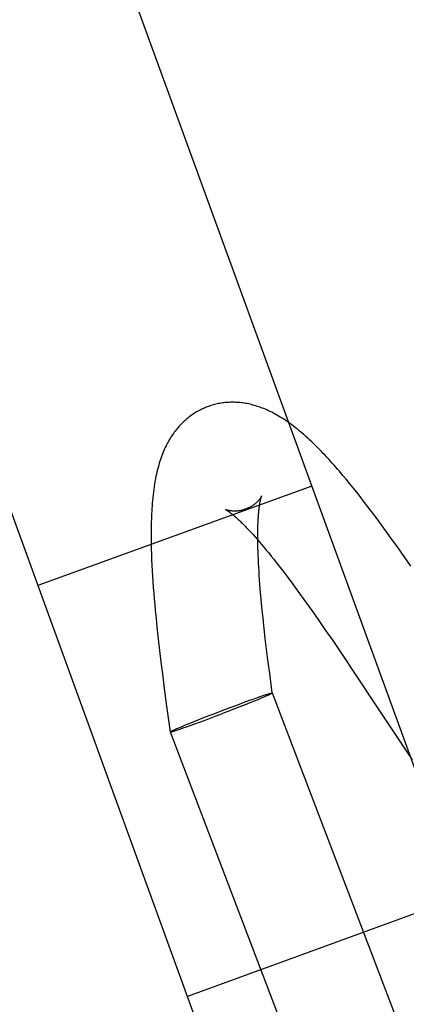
# Model space of a CAD drawing. Header units: inches. Extents: x 0 to 283, y 0 to 183.
# Tile 92 of 114: x 147.727 to 147.865, y 93.151 to 93.503. Entities that reach past the tile are written whole.
import ezdxf

# ---------------------------------------------------------------- set-up
doc = ezdxf.new("R2010")
doc.units = ezdxf.units.IN
doc.header["$LTSCALE"] = 15.583333
doc.header["$MEASUREMENT"] = 0
doc.linetypes.add('HIDDEN', pattern=[0.2, 0.1, -0.1])
doc.layers.add('DEFAULT_2', color=8, linetype='HIDDEN')

msp = doc.modelspace()

# ---------------------------------------------------------------- linework, layer by layer
at = {"layer": 'DEFAULT_2', "color": 8, "linetype": 'HIDDEN'}
for p, q in [((148.0923, 92.61943), (147.53652, 94.14643)), ((147.99457, 92.58386), (147.43879, 94.11086)), ((147.84366, 93.33872), (147.84242, 93.3402)), ((147.83134, 93.33641), (147.73361, 93.30084)), ((147.8449, 93.33722), (147.84366, 93.33872)), ((147.84612, 93.3357), (147.8449, 93.33722)), ((147.84735, 93.33417), (147.84612, 93.3357)), ((147.84857, 93.33262), (147.84735, 93.33417)), ((147.84979, 93.33105), (147.84857, 93.33262)), ((147.851, 93.32947), (147.84979, 93.33105)), ((147.85221, 93.32788), (147.851, 93.32947)), ((147.85343, 93.32627), (147.85221, 93.32788)), ((147.85464, 93.32464), (147.85343, 93.32627)), ((147.85645, 93.32218), (147.85464, 93.32464)), ((147.85825, 93.31969), (147.85645, 93.32218)), ((147.80964, 93.31984), (147.81035, 93.31906)), ((147.81035, 93.31906), (147.81109, 93.31824)), ((147.81109, 93.31824), (147.81184, 93.31738)), ((147.81205, 93.31798), (147.81205, 93.31911)), ((147.81206, 93.31681), (147.81205, 93.31798)), ((147.86006, 93.31718), (147.85825, 93.31969)), ((147.81184, 93.31738), (147.81262, 93.31648)), ((147.81208, 93.3156), (147.81206, 93.31681)), ((147.81211, 93.31434), (147.81208, 93.3156)), ((147.81214, 93.31304), (147.81211, 93.31434)), ((147.81262, 93.31648), (147.81342, 93.31554)), ((147.81342, 93.31554), (147.81425, 93.31457)), ((147.81425, 93.31457), (147.81509, 93.31355)), ((147.86186, 93.31464), (147.86006, 93.31718)), ((147.86426, 93.31123), (147.86186, 93.31464)), ((147.7741, 93.31203), (147.77417, 93.31008)), ((147.81219, 93.31171), (147.81214, 93.31304)), ((147.81225, 93.31033), (147.81219, 93.31171)), ((147.81509, 93.31355), (147.81595, 93.31251)), ((147.81595, 93.31251), (147.81682, 93.31142)), ((147.81682, 93.31142), (147.81772, 93.3103)), ((147.86665, 93.30778), (147.86426, 93.31123)), ((147.77417, 93.31008), (147.77426, 93.30813)), ((147.77426, 93.30813), (147.77437, 93.30616)), ((147.81232, 93.30891), (147.81225, 93.31033)), ((147.8124, 93.30746), (147.81232, 93.30891)), ((147.81249, 93.30598), (147.8124, 93.30746)), ((147.81772, 93.3103), (147.81863, 93.30915)), ((147.81863, 93.30915), (147.81956, 93.30796)), ((147.81956, 93.30796), (147.8205, 93.30675)), ((147.77437, 93.30616), (147.77449, 93.30419)), ((147.77449, 93.30419), (147.77462, 93.3022)), ((147.81259, 93.30445), (147.81249, 93.30598)), ((147.8127, 93.30289), (147.81259, 93.30445)), ((147.8205, 93.30675), (147.82146, 93.30549)), ((147.82146, 93.30549), (147.82243, 93.30421)), ((147.82243, 93.30421), (147.82391, 93.30223)), ((147.77462, 93.3022), (147.77476, 93.30021)), ((147.77476, 93.30021), (147.77491, 93.2982)), ((147.81282, 93.3013), (147.8127, 93.30289)), ((147.81295, 93.29968), (147.81282, 93.3013)), ((147.82391, 93.30223), (147.82542, 93.30019)), ((147.82542, 93.30019), (147.82695, 93.29809)), ((147.77491, 93.2982), (147.77508, 93.29619)), ((147.81316, 93.29719), (147.81295, 93.29968)), ((147.81339, 93.29464), (147.81316, 93.29719)), ((147.82695, 93.29809), (147.82851, 93.29594)), ((147.77508, 93.29619), (147.77525, 93.29416)), ((147.77525, 93.29416), (147.77544, 93.29213)), ((147.81365, 93.29203), (147.81339, 93.29464)), ((147.82851, 93.29594), (147.83009, 93.29373)), ((147.83009, 93.29373), (147.83168, 93.29147)), ((147.77544, 93.29213), (147.77573, 93.28907)), ((147.81392, 93.28936), (147.81365, 93.29203)), ((147.83168, 93.29147), (147.83384, 93.28839)), ((147.77573, 93.28907), (147.77605, 93.28598)), ((147.81421, 93.28664), (147.81392, 93.28936)), ((147.83384, 93.28839), (147.83603, 93.28524)), ((147.77605, 93.28598), (147.77638, 93.28289)), ((147.83603, 93.28524), (147.83878, 93.28122)), ((147.81519, 93.2782), (147.81474, 93.282)), ((147.83878, 93.28122), (147.84213, 93.27628)), ((147.77697, 93.27769), (147.77747, 93.27352)), ((147.81567, 93.27435), (147.81519, 93.2782)), ((147.84213, 93.27628), (147.84662, 93.26959)), ((147.77747, 93.27352), (147.77799, 93.26935)), ((147.8163, 93.26945), (147.81567, 93.27435)), ((147.77799, 93.26935), (147.77867, 93.26413)), ((147.81723, 93.26253), (147.8163, 93.26945)), ((147.77867, 93.26413), (147.7795, 93.25788)), ((147.81291, 93.26125), (147.8136, 93.26148)), ((147.8136, 93.26148), (147.81425, 93.2617)), ((147.81425, 93.2617), (147.81469, 93.26185)), ((147.81469, 93.26185), (147.8151, 93.26198)), ((147.81527, 93.26152), (147.81488, 93.26135)), ((147.8151, 93.26198), (147.81548, 93.2621)), ((147.81563, 93.26168), (147.81527, 93.26152)), ((147.81548, 93.2621), (147.81571, 93.26217)), ((147.81586, 93.26178), (147.81563, 93.26168)), ((147.81571, 93.26217), (147.81593, 93.26224)), ((147.81606, 93.26188), (147.81586, 93.26178)), ((147.81593, 93.26224), (147.81613, 93.2623)), ((147.81625, 93.26197), (147.81606, 93.26188)), ((147.81642, 93.26205), (147.81625, 93.26197)), ((147.81723, 93.26253), (147.81721, 93.2625)), ((147.81723, 93.26253), (147.99025, 92.80858)), ((147.80217, 93.25735), (147.80489, 93.25836)), ((147.80489, 93.25836), (147.80721, 93.25922)), ((147.80729, 93.25823), (147.80497, 93.25732)), ((147.80721, 93.25922), (147.80915, 93.25992)), ((147.80922, 93.259), (147.80729, 93.25823)), ((147.80915, 93.25992), (147.81072, 93.26048)), ((147.81079, 93.25964), (147.80922, 93.259)), ((147.81072, 93.26048), (147.81196, 93.26092)), ((147.81202, 93.26014), (147.81079, 93.25964)), ((147.81196, 93.26092), (147.81291, 93.26125)), ((147.81296, 93.26053), (147.81202, 93.26014)), ((147.81382, 93.26089), (147.81296, 93.26053)), ((147.81445, 93.26116), (147.81382, 93.26089)), ((147.81488, 93.26135), (147.81445, 93.26116)), ((147.7795, 93.25788), (147.78078, 93.24864)), ((147.79304, 93.25385), (147.79575, 93.25491)), ((147.79575, 93.25491), (147.79854, 93.25598)), ((147.79723, 93.25434), (147.79947, 93.25519)), ((147.79854, 93.25598), (147.79938, 93.2563)), ((147.79938, 93.2563), (147.80217, 93.25735)), ((147.80226, 93.25626), (147.79947, 93.25519)), ((147.80497, 93.25732), (147.80226, 93.25626)), ((147.78505, 93.25063), (147.78599, 93.25103)), ((147.78599, 93.25103), (147.78722, 93.25153)), ((147.78666, 93.25046), (147.78795, 93.25092)), ((147.78722, 93.25153), (147.78879, 93.25216)), ((147.78795, 93.25092), (147.78957, 93.2515)), ((147.78879, 93.25216), (147.79072, 93.25294)), ((147.78957, 93.2515), (147.79155, 93.25223)), ((147.79072, 93.25294), (147.79304, 93.25385)), ((147.79155, 93.25223), (147.79419, 93.2532)), ((147.79419, 93.2532), (147.79723, 93.25434)), ((147.78079, 93.24867), (147.78078, 93.24864)), ((147.78078, 93.24864), (147.97159, 92.74804)), ((147.78159, 93.24912), (147.78176, 93.2492)), ((147.78176, 93.2492), (147.78195, 93.24929)), ((147.78195, 93.24929), (147.78215, 93.24938)), ((147.78198, 93.2489), (147.78219, 93.24896)), ((147.78215, 93.24938), (147.78237, 93.24948)), ((147.78219, 93.24896), (147.78241, 93.24903)), ((147.78237, 93.24948), (147.78274, 93.24964)), ((147.78241, 93.24903), (147.78265, 93.2491)), ((147.78265, 93.2491), (147.78304, 93.24923)), ((147.78274, 93.24964), (147.78313, 93.24982)), ((147.78304, 93.24923), (147.78346, 93.24937)), ((147.78313, 93.24982), (147.78356, 93.25001)), ((147.78346, 93.24937), (147.78392, 93.24952)), ((147.78356, 93.25001), (147.78419, 93.25027)), ((147.78392, 93.24952), (147.78457, 93.24974)), ((147.78419, 93.25027), (147.78505, 93.25063)), ((147.78457, 93.24974), (147.78547, 93.25005)), ((147.78547, 93.25005), (147.78666, 93.25046)), ((147.86337, 93.24435), (147.86717, 93.23869)), ((147.8847, 93.18982), (147.78697, 93.15425))]:
    msp.add_line(p, q, dxfattribs=at)
for points in [[(147.79401, 93.36466), (147.79361, 93.3645), (147.79317, 93.36432), (147.79274, 93.36413), (147.79231, 93.36394), (147.79189, 93.36373), (147.79146, 93.36352), (147.79105, 93.3633), (147.79063, 93.36308), (147.79022, 93.36284), (147.78982, 93.3626), (147.78941, 93.36235), (147.78902, 93.36209), (147.78862, 93.36182), (147.78823, 93.36154), (147.78785, 93.36126), (147.78746, 93.36097), (147.78709, 93.36067), (147.78671, 93.36036), (147.78635, 93.36005), (147.78598, 93.35972), (147.78562, 93.35939), (147.78527, 93.35905), (147.78491, 93.3587), (147.78457, 93.35835), (147.78423, 93.35798), (147.78389, 93.35761), (147.78355, 93.35723), (147.78322, 93.35684), (147.7829, 93.35644), (147.78258, 93.35603), (147.78226, 93.35561), (147.78195, 93.35518), (147.78164, 93.35473), (147.78134, 93.35428), (147.78104, 93.35382), (147.78074, 93.35334), (147.78045, 93.35285), (147.78016, 93.35235), (147.77988, 93.35183), (147.7796, 93.3513), (147.77932, 93.35075), (147.77905, 93.35019), (147.77879, 93.34962), (147.77853, 93.34904), (147.77828, 93.34845), (147.77804, 93.34784), (147.7778, 93.34722), (147.77756, 93.34658), (147.77734, 93.34592), (147.77711, 93.34524), (147.77689, 93.34453), (147.77668, 93.34381), (147.77647, 93.34306), (147.77627, 93.34229), (147.77607, 93.34149), (147.77589, 93.34066), (147.7757, 93.33981), (147.77553, 93.33893), (147.77536, 93.33802), (147.7752, 93.33709), (147.77505, 93.33613), (147.77491, 93.33516), (147.77479, 93.33418), (147.77467, 93.3332), (147.77456, 93.33222), (147.77447, 93.33125), (147.77439, 93.33028), (147.77431, 93.32932), (147.77424, 93.32836), (147.77419, 93.3274), (147.77414, 93.32645), (147.77409, 93.32549), (147.77406, 93.32453), (147.77403, 93.32358), (147.77401, 93.32262), (147.77399, 93.32166), (147.77398, 93.3207), (147.77397, 93.31974), (147.77397, 93.31878), (147.77398, 93.31782), (147.77398, 93.31686), (147.774, 93.3159), (147.77402, 93.31493), (147.77404, 93.31397), (147.7741, 93.31203)], [(147.84242, 93.3402), (147.8418, 93.34093), (147.84117, 93.34167), (147.84055, 93.34239), (147.83991, 93.34312), (147.83928, 93.34383), (147.83864, 93.34455), (147.838, 93.34526), (147.83736, 93.34597), (147.83671, 93.34667), (147.83606, 93.34737), (147.8354, 93.34806), (147.83474, 93.34875), (147.83407, 93.34944), (147.8334, 93.35012), (147.83272, 93.35079), (147.83203, 93.35146), (147.83134, 93.35213), (147.83064, 93.35279), (147.82992, 93.35345), (147.8292, 93.35411), (147.82846, 93.35476), (147.82772, 93.3554), (147.82697, 93.35603), (147.82623, 93.35664), (147.82549, 93.35723), (147.82476, 93.3578), (147.82405, 93.35833), (147.82336, 93.35884), (147.82268, 93.35932), (147.82202, 93.35978), (147.82136, 93.36021), (147.82072, 93.36062), (147.82009, 93.36102), (147.81947, 93.36139), (147.81885, 93.36175), (147.81824, 93.36209), (147.81764, 93.36241), (147.81706, 93.36272), (147.81647, 93.36301), (147.8159, 93.36328), (147.81532, 93.36354), (147.81475, 93.36379), (147.81418, 93.36403), (147.81361, 93.36425), (147.81304, 93.36446), (147.81249, 93.36466), (147.81194, 93.36484), (147.8114, 93.36501), (147.81086, 93.36517), (147.81033, 93.36532), (147.80981, 93.36545), (147.80929, 93.36558), (147.80877, 93.36569), (147.80825, 93.3658), (147.80774, 93.36589), (147.80724, 93.36597), (147.80673, 93.36605), (147.80623, 93.36611), (147.80573, 93.36616), (147.80523, 93.36621), (147.80474, 93.36624), (147.80425, 93.36627), (147.80376, 93.36629), (147.80327, 93.3663), (147.80278, 93.3663), (147.8023, 93.36629), (147.80182, 93.36627), (147.80134, 93.36624), (147.80086, 93.36621), (147.80039, 93.36616), (147.79991, 93.36611), (147.79944, 93.36605), (147.79897, 93.36598), (147.7985, 93.3659), (147.79804, 93.36581), (147.79758, 93.36571), (147.79712, 93.36561), (147.79666, 93.3655), (147.79621, 93.36538), (147.79576, 93.36525), (147.79531, 93.36511), (147.79486, 93.36496), (147.79442, 93.36481), (147.79401, 93.36466)], [(147.81342, 93.33284), (147.81342, 93.33285), (147.81341, 93.33284), (147.81341, 93.33283), (147.8134, 93.33281), (147.81339, 93.33278), (147.81337, 93.33275), (147.81335, 93.33271), (147.81332, 93.33266), (147.8133, 93.33261), (147.81326, 93.33255), (147.81323, 93.33248), (147.81318, 93.33241), (147.81314, 93.33233), (147.81308, 93.33225), (147.81302, 93.33216), (147.81296, 93.33206), (147.81289, 93.33196), (147.81281, 93.33186), (147.81273, 93.33174), (147.81264, 93.33162), (147.81254, 93.3315), (147.81243, 93.33137), (147.81231, 93.33124), (147.81219, 93.3311), (147.81206, 93.33096), (147.81192, 93.33081), (147.81176, 93.33066), (147.8116, 93.3305), (147.81143, 93.33035), (147.81124, 93.33019), (147.81104, 93.33002), (147.81084, 93.32986), (147.81062, 93.32969), (147.81038, 93.32953), (147.81014, 93.32936), (147.80989, 93.3292), (147.80962, 93.32904), (147.80934, 93.32888), (147.80906, 93.32873), (147.80876, 93.32859), (147.80846, 93.32845), (147.80816, 93.32831), (147.80786, 93.3282)], [(147.81205, 93.31911), (147.81206, 93.32019), (147.81207, 93.32072), (147.81208, 93.32123), (147.81209, 93.32173), (147.8121, 93.32222), (147.81212, 93.3227), (147.81214, 93.32317), (147.81216, 93.32363), (147.81218, 93.32407), (147.8122, 93.3245), (147.81223, 93.32492), (147.81225, 93.32533), (147.81228, 93.32573), (147.81231, 93.32612), (147.81234, 93.32649), (147.81237, 93.32685), (147.81241, 93.3272), (147.81244, 93.32754), (147.81247, 93.32787), (147.81251, 93.32819), (147.81254, 93.32849), (147.81258, 93.32878), (147.81262, 93.32907), (147.81266, 93.32934), (147.81269, 93.3296), (147.81273, 93.32984), (147.81277, 93.33008), (147.81281, 93.33031), (147.81284, 93.33052), (147.81288, 93.33073), (147.81292, 93.33092), (147.81296, 93.33111), (147.81299, 93.33128), (147.81303, 93.33145), (147.81306, 93.3316), (147.8131, 93.33175), (147.81313, 93.33188), (147.81316, 93.33201), (147.81319, 93.33212), (147.81322, 93.33223), (147.81325, 93.33233), (147.81327, 93.33242), (147.8133, 93.3325), (147.81332, 93.33257), (147.81334, 93.33263), (147.81336, 93.33269), (147.81337, 93.33273), (147.81339, 93.33277), (147.8134, 93.3328), (147.81341, 93.33282), (147.81341, 93.33284), (147.81342, 93.33284)], [(147.80786, 93.3282), (147.80755, 93.32809), (147.80724, 93.32798), (147.80692, 93.32789), (147.8066, 93.3278), (147.80629, 93.32772), (147.80598, 93.32766), (147.80568, 93.3276), (147.80538, 93.32755), (147.80509, 93.32751), (147.80481, 93.32748), (147.80453, 93.32746), (147.80427, 93.32745), (147.80401, 93.32744), (147.80377, 93.32744), (147.80353, 93.32744), (147.80331, 93.32745), (147.80309, 93.32746), (147.80289, 93.32747), (147.80269, 93.32749), (147.80251, 93.32751), (147.80233, 93.32754), (147.80217, 93.32756), (147.80201, 93.32759), (147.80186, 93.32761), (147.80173, 93.32764), (147.8016, 93.32767), (147.80148, 93.3277), (147.80137, 93.32773), (147.80126, 93.32776), (147.80117, 93.32779), (147.80108, 93.32781), (147.801, 93.32784), (147.80093, 93.32786), (147.80086, 93.32788), (147.8008, 93.3279), (147.80076, 93.32792), (147.80071, 93.32794), (147.80068, 93.32795), (147.80065, 93.32797), (147.80063, 93.32798), (147.80062, 93.32798), (147.80061, 93.32798)], [(147.80061, 93.32798), (147.80062, 93.32798), (147.80063, 93.32797), (147.80065, 93.32796), (147.80068, 93.32795), (147.80072, 93.32793), (147.80076, 93.3279), (147.80081, 93.32788), (147.80087, 93.32784), (147.80093, 93.3278), (147.801, 93.32776), (147.80108, 93.32771), (147.80116, 93.32766), (147.80125, 93.3276), (147.80135, 93.32753), (147.80146, 93.32746), (147.80157, 93.32738), (147.80169, 93.32729), (147.80182, 93.3272), (147.80196, 93.3271), (147.8021, 93.327), (147.80225, 93.32688), (147.8024, 93.32676), (147.80257, 93.32664), (147.80274, 93.3265), (147.80292, 93.32636), (147.8031, 93.3262), (147.8033, 93.32604), (147.8035, 93.32588), (147.8037, 93.3257), (147.80392, 93.32551), (147.80414, 93.32532), (147.80437, 93.32512), (147.8046, 93.3249), (147.80484, 93.32468), (147.80509, 93.32445), (147.80535, 93.32421), (147.80561, 93.32396), (147.80588, 93.3237), (147.80616, 93.32344), (147.80644, 93.32316), (147.80673, 93.32287), (147.80703, 93.32257), (147.80734, 93.32227), (147.80765, 93.32195), (147.80796, 93.32162), (147.80828, 93.32129), (147.80861, 93.32094), (147.80895, 93.32058), (147.80929, 93.32022), (147.80964, 93.31984)], [(147.81474, 93.282), (147.81432, 93.28572), (147.81421, 93.28664)], [(147.77638, 93.28289), (147.7765, 93.28185), (147.77697, 93.27769)], [(147.84662, 93.26959), (147.85506, 93.25688), (147.86337, 93.24435)], [(147.81613, 93.2623), (147.81631, 93.26235), (147.8164, 93.26238), (147.81648, 93.2624), (147.81656, 93.26242), (147.81663, 93.26244), (147.8167, 93.26246), (147.81676, 93.26247), (147.81683, 93.26249), (147.81688, 93.2625), (147.81693, 93.26251), (147.81698, 93.26252), (147.81703, 93.26253), (147.81707, 93.26254), (147.8171, 93.26254), (147.81713, 93.26254), (147.81716, 93.26255), (147.81718, 93.26255), (147.8172, 93.26254), (147.81721, 93.26254), (147.81722, 93.26254), (147.81723, 93.26253)], [(147.81721, 93.2625), (147.8172, 93.26248), (147.81719, 93.26247), (147.81716, 93.26245), (147.81714, 93.26243), (147.81711, 93.26241), (147.81708, 93.26239), (147.81704, 93.26237), (147.817, 93.26234), (147.81695, 93.26232), (147.8169, 93.26229), (147.81684, 93.26226), (147.81678, 93.26223), (147.81672, 93.2622), (147.81665, 93.26216), (147.81658, 93.26213), (147.8165, 93.26209), (147.81642, 93.26205)], [(147.78078, 93.24864), (147.78079, 93.24863), (147.7808, 93.24863), (147.78081, 93.24862), (147.78083, 93.24862), (147.78085, 93.24862), (147.78088, 93.24862), (147.78091, 93.24863), (147.78094, 93.24863), (147.78098, 93.24864), (147.78103, 93.24864), (147.78107, 93.24865), (147.78113, 93.24866), (147.78118, 93.24868), (147.78124, 93.24869), (147.78131, 93.24871), (147.78138, 93.24873), (147.78145, 93.24875), (147.78153, 93.24877), (147.78161, 93.24879), (147.7817, 93.24881), (147.78179, 93.24884), (147.78198, 93.2489)], [(147.78079, 93.24867), (147.78081, 93.24868), (147.78082, 93.2487), (147.78084, 93.24871), (147.78087, 93.24873), (147.7809, 93.24875), (147.78093, 93.24877), (147.78097, 93.2488), (147.78101, 93.24882), (147.78106, 93.24885), (147.78111, 93.24888), (147.78117, 93.24891), (147.78123, 93.24894), (147.78129, 93.24897), (147.78136, 93.249), (147.78143, 93.24904), (147.7815, 93.24908), (147.78159, 93.24912)]]:
    msp.add_lwpolyline(points, dxfattribs=at)

doc.saveas('drawing.dxf')
